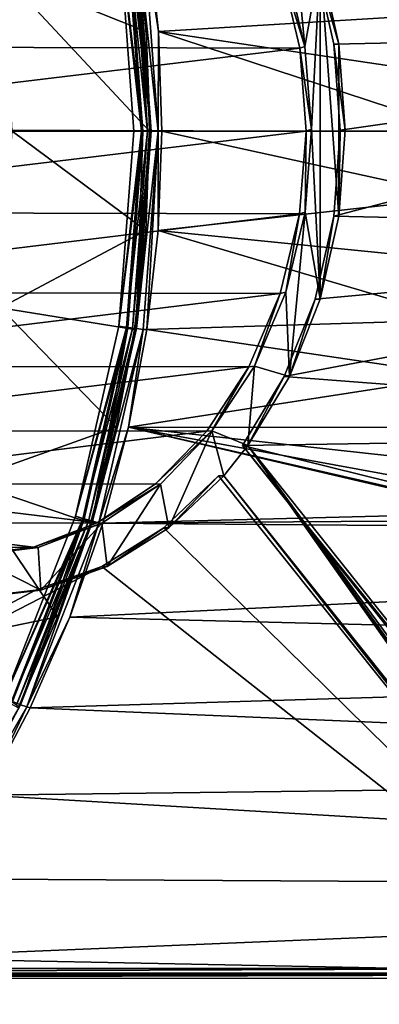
# Model space of a CAD drawing. Header units: metres. Extents: x -237 to 25, y -25 to 25.
# Tile 70 of 165: x -199.74 to -195.51, y -10.29 to 1.29. Entities that reach past the tile are written whole.
import ezdxf

# ---------------------------------------------------------------- set-up
doc = ezdxf.new("R2010")
doc.units = ezdxf.units.M
doc.layers.add('solid_10481232', color=7, linetype='CONTINUOUS')

msp = doc.modelspace()

# ---------------------------------------------------------------- linework, layer by layer
at = {"layer": 'solid_10481232'}
for points in [[(-196.266663, 1.976449, 208.77327), (-187.620132, 1.18232, 215.28891), (-187.904449, 3.548064, 215.074631)], [(-196.615143, 1.9091, 208.385452), (-196.387436, 0.974012, 208.557053), (-196.568329, 2.886454, 208.420715)], [(-196.387436, 0.974012, 208.557053), (-196.206482, 1.976448, 208.693405), (-196.568329, 2.886454, 208.420715)], [(-198.385361, 2.316355, 94.015228), (-198.256195, 1.149324, 93.983017), (-199.935242, 1.81849, 87.518166)], [(-198.411789, 2.306584, 94.230003), (-198.240265, -0.022557, 94.185387), (-198.37886, 2.315378, 94.125175)], [(-198.207672, -0.022647, 94.081322), (-198.256195, 1.149324, 93.983017), (-198.385361, 2.316355, 94.015228)], [(-198.37886, 2.315378, 94.125175), (-198.207672, -0.022647, 94.081322), (-198.385361, 2.316355, 94.015228)], [(-198.240265, -0.022557, 94.185387), (-198.207672, -0.022647, 94.081322), (-198.37886, 2.315378, 94.125175)], [(-198.364365, 2.306535, 94.420197), (-198.286072, 2.315321, 94.497284), (-198.115005, -0.022706, 94.45462)], [(-198.286072, 2.315321, 94.497284), (-198.240082, 2.315575, 94.597382), (-198.110992, 1.148854, 94.565186)], [(-198.115005, -0.022706, 94.45462), (-198.286072, 2.315321, 94.497284), (-198.110992, 1.148854, 94.565186)], [(-194.545822, 1.366528, 108.938927), (-198.110992, 1.148854, 94.565186), (-198.240082, 2.315575, 94.597382)], [(-198.307755, -0.022431, 94.270813), (-198.480026, 2.29324, 94.315536), (-198.569839, 2.277541, 94.372177)], [(-198.464783, 2.293191, 94.376724), (-198.295349, -0.022478, 94.334465), (-198.569839, 2.277541, 94.372177)], [(-198.295349, -0.022478, 94.334465), (-198.400909, -0.022308, 94.330116), (-198.569839, 2.277541, 94.372177)], [(-198.307755, -0.022431, 94.270813), (-198.569839, 2.277541, 94.372177), (-198.400909, -0.022308, 94.330116)], [(-198.411789, 2.306584, 94.230003), (-198.480026, 2.29324, 94.315536), (-198.240265, -0.022557, 94.185387)], [(-198.240265, -0.022557, 94.185387), (-198.480026, 2.29324, 94.315536), (-198.307755, -0.022431, 94.270813)], [(-198.193985, -0.022606, 94.37767), (-198.464783, 2.293191, 94.376724), (-198.364365, 2.306535, 94.420197)], [(-198.295349, -0.022478, 94.334465), (-198.464783, 2.293191, 94.376724), (-198.193985, -0.022606, 94.37767)], [(-198.364365, 2.306535, 94.420197), (-198.115005, -0.022706, 94.45462), (-198.193985, -0.022606, 94.37767)], [(-196.387436, 0.974012, 208.557053), (-196.309402, 0.001125, 208.615875), (-196.206482, 1.976448, 208.693405)], [(-196.309402, 0.001125, 208.615875), (-196.206512, -1.995691, 208.693436), (-196.206482, 1.976448, 208.693405)], [(-196.266663, 1.976449, 208.77327), (-196.044907, 0.999993, 208.940384), (-187.620132, 1.18232, 215.28891)], [(-195.984726, 0.999992, 208.860519), (-196.044907, 0.999993, 208.940384), (-196.266663, 1.976449, 208.77327)], [(-196.206482, 1.976448, 208.693405), (-195.984726, 0.999992, 208.860519), (-196.266663, 1.976449, 208.77327)], [(-196.206482, 1.976448, 208.693405), (-196.206512, -1.995691, 208.693436), (-195.984741, -1.019235, 208.860535)], [(-196.206482, 1.976448, 208.693405), (-195.984741, -1.019235, 208.860535), (-195.984726, 0.999992, 208.860519)], [(-196.670654, 1.894922, 208.468842), (-204.050125, 1.909101, 202.908005), (-204.277847, 0.974013, 202.73642)], [(-196.444534, 0.954447, 208.639252), (-196.670654, 1.894922, 208.468842), (-204.277847, 0.974013, 202.73642)], [(-196.670654, 1.894922, 208.468842), (-196.387436, 0.974012, 208.557053), (-196.615143, 1.9091, 208.385452)], [(-196.444534, 0.954447, 208.639252), (-196.387436, 0.974012, 208.557053), (-196.670654, 1.894922, 208.468842)], [(-198.214401, -0.022648, 93.972595), (-199.830139, -0.022568, 87.492012), (-199.935242, 1.81849, 87.518166)], [(-198.256195, 1.149324, 93.983017), (-198.214401, -0.022648, 93.972595), (-199.935242, 1.81849, 87.518166)], [(-194.545822, 1.366528, 108.938927), (-194.541626, 0.620117, 108.755013), (-198.110992, 1.148854, 94.565186)], [(-196.044922, -1.019234, 208.940399), (-187.620544, -1.208088, 215.288635), (-187.620132, 1.18232, 215.28891)], [(-195.970245, -0.00962, 208.996658), (-196.044922, -1.019234, 208.940399), (-187.620132, 1.18232, 215.28891)], [(-196.044907, 0.999993, 208.940384), (-195.970245, -0.00962, 208.996658), (-187.620132, 1.18232, 215.28891)], [(-198.207672, -0.022647, 94.081322), (-198.214401, -0.022648, 93.972595), (-198.256195, 1.149324, 93.983017)], [(-198.115005, -0.022706, 94.45462), (-198.110992, 1.148854, 94.565186), (-198.069229, -0.022806, 94.554764)], [(-194.538101, -0.022703, 108.717224), (-198.069229, -0.022806, 94.554764), (-198.110992, 1.148854, 94.565186)], [(-194.541626, 0.620117, 108.755013), (-194.538101, -0.022703, 108.717224), (-198.110992, 1.148854, 94.565186)], [(-196.444534, 0.954447, 208.639252), (-204.277847, 0.974013, 202.73642), (-204.355911, 0.001126, 202.677612)], [(-196.369583, -0.020367, 208.69574), (-196.444534, 0.954447, 208.639252), (-204.355911, 0.001126, 202.677612)], [(-196.444534, 0.954447, 208.639252), (-196.309402, 0.001125, 208.615875), (-196.387436, 0.974012, 208.557053)], [(-196.369583, -0.020367, 208.69574), (-196.309402, 0.001125, 208.615875), (-196.444534, 0.954447, 208.639252)], [(-195.910065, -0.009621, 208.916794), (-195.970245, -0.00962, 208.996658), (-196.044907, 0.999993, 208.940384)], [(-195.984726, 0.999992, 208.860519), (-195.910065, -0.009621, 208.916794), (-196.044907, 0.999993, 208.940384)], [(-195.984726, 0.999992, 208.860519), (-195.984741, -1.019235, 208.860535), (-195.910065, -0.009621, 208.916794)], [(-196.369583, -0.020367, 208.69574), (-204.355911, 0.001126, 202.677612), (-204.28096, -0.973687, 202.734116)], [(-196.309402, 0.001125, 208.615875), (-196.384369, -0.973688, 208.559402), (-196.206512, -1.995691, 208.693436)], [(-196.369583, -0.020367, 208.69574), (-196.384369, -0.973688, 208.559402), (-196.309402, 0.001125, 208.615875)], [(-196.447632, -0.993253, 208.636932), (-196.369583, -0.020367, 208.69574), (-204.28096, -0.973687, 202.734116)], [(-198.259201, -1.189775, 93.983765), (-199.970154, -2.097649, 87.526962), (-199.830139, -0.022568, 87.492012)], [(-198.259201, -1.189775, 93.983765), (-199.830139, -0.022568, 87.492012), (-198.214401, -0.022648, 93.972595)], [(-198.575165, -2.312811, 94.373497), (-198.400909, -0.022308, 94.330116), (-198.295349, -0.022478, 94.334465)], [(-198.575165, -2.312811, 94.373497), (-198.307755, -0.022431, 94.270813), (-198.400909, -0.022308, 94.330116)], [(-198.575165, -2.312811, 94.373497), (-198.485352, -2.328714, 94.316864), (-198.307755, -0.022431, 94.270813)], [(-198.470123, -2.32873, 94.378044), (-198.575165, -2.312811, 94.373497), (-198.295349, -0.022478, 94.334465)], [(-198.485352, -2.328714, 94.316864), (-198.240265, -0.022557, 94.185387), (-198.307755, -0.022431, 94.270813)], [(-198.41713, -2.34225, 94.231339), (-198.240265, -0.022557, 94.185387), (-198.485352, -2.328714, 94.316864)], [(-198.369736, -2.342276, 94.421524), (-198.470123, -2.32873, 94.378044), (-198.295349, -0.022478, 94.334465)], [(-198.41713, -2.34225, 94.231339), (-198.207672, -0.022647, 94.081322), (-198.240265, -0.022557, 94.185387)], [(-198.41713, -2.34225, 94.231339), (-198.384232, -2.351177, 94.126518), (-198.207672, -0.022647, 94.081322)], [(-198.384232, -2.351177, 94.126518), (-198.214401, -0.022648, 93.972595), (-198.207672, -0.022647, 94.081322)], [(-198.384232, -2.351177, 94.126518), (-198.259201, -1.189775, 93.983765), (-198.214401, -0.022648, 93.972595)], [(-198.369736, -2.342276, 94.421524), (-198.295349, -0.022478, 94.334465), (-198.193985, -0.022606, 94.37767)], [(-198.369736, -2.342276, 94.421524), (-198.193985, -0.022606, 94.37767), (-198.115005, -0.022706, 94.45462)], [(-198.369736, -2.342276, 94.421524), (-198.115005, -0.022706, 94.45462), (-198.291458, -2.351223, 94.498619)], [(-198.291458, -2.351223, 94.498619), (-198.115005, -0.022706, 94.45462), (-198.245605, -2.352428, 94.598755)], [(-198.114059, -1.190247, 94.565948), (-198.245605, -2.352428, 94.598755), (-198.115005, -0.022706, 94.45462)], [(-198.114059, -1.190247, 94.565948), (-198.115005, -0.022706, 94.45462), (-198.069229, -0.022806, 94.554764)], [(-194.541046, -0.795494, 108.790672), (-198.114059, -1.190247, 94.565948), (-198.069229, -0.022806, 94.554764)], [(-194.541046, -0.795494, 108.790672), (-198.069229, -0.022806, 94.554764), (-194.538101, -0.022703, 108.717224)], [(-196.447632, -0.993253, 208.636932), (-196.384369, -0.973688, 208.559402), (-196.369583, -0.020367, 208.69574)], [(-195.984741, -1.019235, 208.860535), (-196.044922, -1.019234, 208.940399), (-195.970245, -0.00962, 208.996658)], [(-195.910065, -0.009621, 208.916794), (-195.984741, -1.019235, 208.860535), (-195.970245, -0.00962, 208.996658)], [(-194.541046, -0.795494, 108.790672), (-194.54924, -1.547673, 108.996651), (-198.114059, -1.190247, 94.565948)], [(-196.447632, -0.993253, 208.636932), (-204.28096, -0.973687, 202.734116), (-204.054825, -1.914163, 202.90451)], [(-196.675354, -1.928342, 208.465347), (-196.447632, -0.993253, 208.636932), (-204.054825, -1.914163, 202.90451)], [(-196.675354, -1.928342, 208.465347), (-196.610504, -1.914164, 208.389008), (-196.447632, -0.993253, 208.636932)], [(-196.384369, -0.973688, 208.559402), (-196.610504, -1.914164, 208.389008), (-196.568375, -2.905697, 208.420761)], [(-196.447632, -0.993253, 208.636932), (-196.610504, -1.914164, 208.389008), (-196.384369, -0.973688, 208.559402)], [(-196.384369, -0.973688, 208.559402), (-196.568375, -2.905697, 208.420761), (-196.206512, -1.995691, 208.693436)], [(-196.044922, -1.019234, 208.940399), (-196.266693, -1.99569, 208.7733), (-187.620544, -1.208088, 215.288635)], [(-196.206512, -1.995691, 208.693436), (-196.266693, -1.99569, 208.7733), (-196.044922, -1.019234, 208.940399)], [(-195.984741, -1.019235, 208.860535), (-196.206512, -1.995691, 208.693436), (-196.044922, -1.019234, 208.940399)], [(-198.39064, -2.351646, 94.016548), (-199.970154, -2.097649, 87.526962), (-198.259201, -1.189775, 93.983765)], [(-198.384232, -2.351177, 94.126518), (-198.39064, -2.351646, 94.016548), (-198.259201, -1.189775, 93.983765)], [(-194.556915, -2.238024, 109.321739), (-198.245605, -2.352428, 94.598755), (-198.114059, -1.190247, 94.565948)], [(-194.54924, -1.547673, 108.996651), (-194.556915, -2.238024, 109.321739), (-198.114059, -1.190247, 94.565948)], [(-196.628555, -2.905696, 208.500626), (-187.905045, -3.570287, 215.07428), (-187.620544, -1.208088, 215.288635)], [(-196.266693, -1.99569, 208.7733), (-196.628555, -2.905696, 208.500626), (-187.620544, -1.208088, 215.288635)], [(-196.675354, -1.928342, 208.465347), (-204.054825, -1.914163, 202.90451), (-203.685181, -2.78325, 203.183075)], [(-197.044128, -2.790356, 208.187469), (-196.675354, -1.928342, 208.465347), (-203.685181, -2.78325, 203.183075)], [(-197.044128, -2.790356, 208.187469), (-196.980164, -2.783251, 208.110458), (-196.675354, -1.928342, 208.465347)], [(-196.610504, -1.914164, 208.389008), (-196.980164, -2.783251, 208.110458), (-196.568375, -2.905697, 208.420761)], [(-196.675354, -1.928342, 208.465347), (-196.980164, -2.783251, 208.110458), (-196.610504, -1.914164, 208.389008)], [(-196.568375, -2.905697, 208.420761), (-196.628555, -2.905696, 208.500626), (-196.266693, -1.99569, 208.7733)], [(-196.206512, -1.995691, 208.693436), (-196.568375, -2.905697, 208.420761), (-196.266693, -1.99569, 208.7733)], [(-198.608246, -3.500968, 94.070816), (-200.381836, -4.132104, 87.629662), (-199.970154, -2.097649, 87.526962)], [(-198.608246, -3.500968, 94.070816), (-199.970154, -2.097649, 87.526962), (-198.39064, -2.351646, 94.016548)], [(-198.575165, -2.312811, 94.373497), (-199.086655, -4.549009, 94.500977), (-198.485352, -2.328714, 94.316864)], [(-198.470123, -2.32873, 94.378044), (-199.086655, -4.549009, 94.500977), (-198.575165, -2.312811, 94.373497)], [(-194.556915, -2.238024, 109.321739), (-194.557068, -2.896016, 109.784172), (-198.245605, -2.352428, 94.598755)], [(-199.086655, -4.549009, 94.500977), (-198.999619, -4.58047, 94.445122), (-198.485352, -2.328714, 94.316864)], [(-198.470123, -2.32873, 94.378044), (-198.984406, -4.580465, 94.506302), (-199.086655, -4.549009, 94.500977)], [(-198.41713, -2.34225, 94.231339), (-198.485352, -2.328714, 94.316864), (-198.999619, -4.58047, 94.445122)], [(-198.41713, -2.34225, 94.231339), (-198.999619, -4.58047, 94.445122), (-198.934387, -4.60711, 94.360344)], [(-198.887009, -4.607113, 94.550529), (-198.984406, -4.580465, 94.506302), (-198.470123, -2.32873, 94.378044)], [(-198.41713, -2.34225, 94.231339), (-198.934387, -4.60711, 94.360344), (-198.384232, -2.351177, 94.126518)], [(-198.934387, -4.60711, 94.360344), (-198.903458, -4.624678, 94.256004), (-198.384232, -2.351177, 94.126518)], [(-198.384232, -2.351177, 94.126518), (-198.903458, -4.624678, 94.256004), (-198.608246, -3.500968, 94.070816)], [(-198.887009, -4.607113, 94.550529), (-198.470123, -2.32873, 94.378044), (-198.369736, -2.342276, 94.421524)], [(-198.887009, -4.607113, 94.550529), (-198.369736, -2.342276, 94.421524), (-198.291458, -2.351223, 94.498619)], [(-198.887009, -4.607113, 94.550529), (-198.291458, -2.351223, 94.498619), (-198.810699, -4.624695, 94.62812)], [(-198.810699, -4.624695, 94.62812), (-198.291458, -2.351223, 94.498619), (-198.463333, -3.502049, 94.653061)], [(-198.384232, -2.351177, 94.126518), (-198.608246, -3.500968, 94.070816), (-198.39064, -2.351646, 94.016548)], [(-198.291458, -2.351223, 94.498619), (-198.245605, -2.352428, 94.598755), (-198.463333, -3.502049, 94.653061)], [(-194.557068, -2.896016, 109.784172), (-198.463333, -3.502049, 94.653061), (-198.245605, -2.352428, 94.598755)], [(-197.044128, -2.790356, 208.187469), (-203.685181, -2.78325, 203.183075), (-203.185822, -3.545828, 203.559387)], [(-197.540497, -3.546819, 207.813446), (-197.044128, -2.790356, 208.187469), (-203.185822, -3.545828, 203.559387)], [(-197.540497, -3.546819, 207.813446), (-197.479523, -3.545829, 207.734177), (-197.044128, -2.790356, 208.187469)], [(-196.980164, -2.783251, 208.110458), (-197.479523, -3.545829, 207.734177), (-197.058655, -3.717912, 208.051331)], [(-197.044128, -2.790356, 208.187469), (-197.479523, -3.545829, 207.734177), (-196.980164, -2.783251, 208.110458)], [(-196.980164, -2.783251, 208.110458), (-197.058655, -3.717912, 208.051331), (-196.568375, -2.905697, 208.420761)], [(-194.557068, -2.896016, 109.784172), (-194.536514, -3.504087, 110.404785), (-198.463333, -3.502049, 94.653061)], [(-196.628555, -2.905696, 208.500626), (-197.118835, -3.717911, 208.131195), (-187.905045, -3.570287, 215.07428)], [(-197.058655, -3.717912, 208.051331), (-197.118835, -3.717911, 208.131195), (-196.628555, -2.905696, 208.500626)], [(-196.568375, -2.905697, 208.420761), (-197.058655, -3.717912, 208.051331), (-196.628555, -2.905696, 208.500626)], [(-197.540497, -3.546819, 207.813446), (-203.185822, -3.545828, 203.559387), (-202.578415, -4.169458, 204.017105)], [(-198.144348, -4.167123, 207.358414), (-197.540497, -3.546819, 207.813446), (-202.578415, -4.169458, 204.017105)], [(-198.910751, -4.630116, 94.146255), (-200.381836, -4.132104, 87.629662), (-198.608246, -3.500968, 94.070816)], [(-198.903458, -4.624678, 94.256004), (-198.910751, -4.630116, 94.146255), (-198.608246, -3.500968, 94.070816)], [(-198.810699, -4.624695, 94.62812), (-198.463333, -3.502049, 94.653061), (-198.766022, -4.631483, 94.728546)], [(-194.128708, -4.513602, 113.175591), (-198.766022, -4.631483, 94.728546), (-198.463333, -3.502049, 94.653061)], [(-194.283981, -4.456395, 112.480217), (-194.128708, -4.513602, 113.175591), (-198.463333, -3.502049, 94.653061)], [(-194.413071, -4.243581, 111.701294), (-194.283981, -4.456395, 112.480217), (-198.463333, -3.502049, 94.653061)], [(-194.492661, -3.936101, 111.028992), (-194.413071, -4.243581, 111.701294), (-198.463333, -3.502049, 94.653061)], [(-194.536514, -3.504087, 110.404785), (-194.492661, -3.936101, 111.028992), (-198.463333, -3.502049, 94.653061)], [(-198.144348, -4.167123, 207.358414), (-198.086945, -4.169459, 207.276459), (-197.479523, -3.545829, 207.734177)], [(-198.144348, -4.167123, 207.358414), (-197.479523, -3.545829, 207.734177), (-197.540497, -3.546819, 207.813446)], [(-197.479523, -3.545829, 207.734177), (-198.086945, -4.169459, 207.276459), (-197.988007, -4.684038, 207.351028)], [(-197.479523, -3.545829, 207.734177), (-197.988007, -4.684038, 207.351028), (-197.341019, -4.071465, 207.838562)], [(-197.479523, -3.545829, 207.734177), (-197.341019, -4.071465, 207.838562), (-197.058655, -3.717912, 208.051331)], [(-197.118835, -3.717911, 208.131195), (-188.467163, -5.852626, 214.650711), (-187.905045, -3.570287, 215.07428)], [(-197.341019, -4.071465, 207.838562), (-192.713058, -9.866347, 211.32605), (-197.058655, -3.717912, 208.051331)], [(-192.490875, -9.512793, 211.618683), (-188.467163, -5.852626, 214.650711), (-197.118835, -3.717911, 208.131195)], [(-192.430695, -9.512794, 211.538818), (-192.490875, -9.512793, 211.618683), (-197.118835, -3.717911, 208.131195)], [(-192.430695, -9.512794, 211.538818), (-197.118835, -3.717911, 208.131195), (-197.058655, -3.717912, 208.051331)], [(-192.494858, -9.920215, 211.490479), (-192.430695, -9.512794, 211.538818), (-197.058655, -3.717912, 208.051331)], [(-192.64827, -9.920513, 211.374863), (-197.058655, -3.717912, 208.051331), (-192.713058, -9.866347, 211.32605)], [(-192.571869, -9.93957, 211.432434), (-197.058655, -3.717912, 208.051331), (-192.64827, -9.920513, 211.374863)], [(-192.494858, -9.920215, 211.490479), (-197.058655, -3.717912, 208.051331), (-192.571869, -9.93957, 211.432434)], [(-199.296188, -5.731727, 94.242378), (-201.057556, -6.089818, 87.798195), (-200.381836, -4.132104, 87.629662)], [(-199.296188, -5.731727, 94.242378), (-200.381836, -4.132104, 87.629662), (-198.910751, -4.630116, 94.146255)], [(-192.773239, -9.866345, 211.405914), (-197.401199, -4.071465, 207.918427), (-198.048187, -4.684037, 207.430893)], [(-197.988007, -4.684038, 207.351028), (-198.048187, -4.684037, 207.430893), (-197.401199, -4.071465, 207.918427)], [(-197.988007, -4.684038, 207.351028), (-197.401199, -4.071465, 207.918427), (-197.341019, -4.071465, 207.838562)], [(-197.341019, -4.071465, 207.838562), (-197.401199, -4.071465, 207.918427), (-192.773239, -9.866345, 211.405914)], [(-197.341019, -4.071465, 207.838562), (-192.773239, -9.866345, 211.405914), (-192.713058, -9.866347, 211.32605)], [(-198.830582, -4.626775, 206.841309), (-198.144348, -4.167123, 207.358414), (-202.578415, -4.169458, 204.017105)], [(-198.830582, -4.626775, 206.841309), (-202.578415, -4.169458, 204.017105), (-201.889877, -4.629408, 204.535965)], [(-198.830582, -4.626775, 206.841309), (-198.086945, -4.169459, 207.276459), (-198.144348, -4.167123, 207.358414)], [(-198.830582, -4.626775, 206.841309), (-198.775482, -4.629409, 206.757614), (-198.086945, -4.169459, 207.276459)], [(-198.086945, -4.169459, 207.276459), (-198.775482, -4.629409, 206.757614), (-198.714371, -5.137433, 206.80368)], [(-198.086945, -4.169459, 207.276459), (-198.714371, -5.137433, 206.80368), (-197.988007, -4.684038, 207.351028)], [(-181.918106, -4.513602, 162.151367), (-179.581436, -4.784697, 171.881546), (-198.766022, -4.631483, 94.728546)], [(-194.128708, -4.513602, 113.175591), (-181.918106, -4.513602, 162.151367), (-198.766022, -4.631483, 94.728546)], [(-199.580841, -4.912782, 206.275955), (-198.830582, -4.626775, 206.841309), (-201.889877, -4.629408, 204.535965)], [(-199.580841, -4.912782, 206.275955), (-201.889877, -4.629408, 204.535965), (-201.140167, -4.913888, 205.100906)], [(-199.086655, -4.549009, 94.500977), (-199.923401, -6.678477, 94.709564), (-198.999619, -4.58047, 94.445122)], [(-198.984406, -4.580465, 94.506302), (-199.923401, -6.678477, 94.709564), (-199.086655, -4.549009, 94.500977)], [(-198.984406, -4.580465, 94.506302), (-199.826141, -6.724911, 94.716232), (-199.923401, -6.678477, 94.709564)], [(-199.923401, -6.678477, 94.709564), (-199.84137, -6.724933, 94.655045), (-198.999619, -4.58047, 94.445122)], [(-198.934387, -4.60711, 94.360344), (-198.999619, -4.58047, 94.445122), (-199.84137, -6.724933, 94.655045)], [(-198.934387, -4.60711, 94.360344), (-199.84137, -6.724933, 94.655045), (-199.781036, -6.764052, 94.571487)], [(-199.733643, -6.764036, 94.761673), (-199.826141, -6.724911, 94.716232), (-198.984406, -4.580465, 94.506302)], [(-198.934387, -4.60711, 94.360344), (-199.781036, -6.764052, 94.571487), (-198.903458, -4.624678, 94.256004)], [(-199.781036, -6.764052, 94.571487), (-199.753342, -6.78985, 94.467957), (-198.903458, -4.624678, 94.256004)], [(-198.903458, -4.624678, 94.256004), (-199.753342, -6.78985, 94.467957), (-199.296188, -5.731727, 94.242378)], [(-199.733643, -6.764036, 94.761673), (-198.984406, -4.580465, 94.506302), (-198.887009, -4.607113, 94.550529)], [(-199.733643, -6.764036, 94.761673), (-198.887009, -4.607113, 94.550529), (-199.660568, -6.789843, 94.840073)], [(-198.887009, -4.607113, 94.550529), (-198.810699, -4.624695, 94.62812), (-199.660568, -6.789843, 94.840073)], [(-199.660568, -6.789843, 94.840073), (-198.810699, -4.624695, 94.62812), (-199.151672, -5.733353, 94.824722)], [(-199.580841, -4.912782, 206.275955), (-198.775482, -4.629409, 206.757614), (-198.830582, -4.626775, 206.841309)], [(-199.580841, -4.912782, 206.275955), (-199.525192, -4.913889, 206.192673), (-198.775482, -4.629409, 206.757614)], [(-198.775482, -4.629409, 206.757614), (-199.525192, -4.913889, 206.192673), (-199.494934, -5.415809, 206.215485)], [(-198.775482, -4.629409, 206.757614), (-199.494934, -5.415809, 206.215485), (-198.714371, -5.137433, 206.80368)], [(-198.903458, -4.624678, 94.256004), (-199.296188, -5.731727, 94.242378), (-198.910751, -4.630116, 94.146255)], [(-198.810699, -4.624695, 94.62812), (-198.766022, -4.631483, 94.728546), (-199.151672, -5.733353, 94.824722)], [(-179.581436, -4.784697, 171.881546), (-199.151672, -5.733353, 94.824722), (-198.766022, -4.631483, 94.728546)], [(-192.773239, -9.866345, 211.405914), (-198.048187, -4.684037, 207.430893), (-198.774551, -5.137432, 206.883545)], [(-198.714371, -5.137433, 206.80368), (-198.774551, -5.137432, 206.883545), (-198.048187, -4.684037, 207.430893)], [(-197.988007, -4.684038, 207.351028), (-198.714371, -5.137433, 206.80368), (-198.048187, -4.684037, 207.430893)], [(-179.581436, -4.784697, 171.881546), (-180.116196, -6.211545, 172.01474), (-199.151672, -5.733353, 94.824722)], [(-199.580841, -4.912782, 206.275955), (-201.140167, -4.913888, 205.100906), (-200.362778, -5.00962, 205.686722)], [(-199.580841, -4.912782, 206.275955), (-200.362778, -5.00962, 205.686722), (-199.525192, -4.913889, 206.192673)], [(-200.362778, -5.00962, 205.686722), (-200.302597, -5.009622, 205.606857), (-199.525192, -4.913889, 206.192673)], [(-199.525192, -4.913889, 206.192673), (-200.302597, -5.009622, 205.606857), (-199.494934, -5.415809, 206.215485)], [(-200.302597, -5.009622, 205.606857), (-200.302597, -5.509622, 205.606857), (-199.494934, -5.415809, 206.215485)], [(-198.774551, -5.137432, 206.883545), (-199.555115, -5.415808, 206.295349), (-207.952377, -9.866345, 199.967606)], [(-192.773239, -9.866345, 211.405914), (-198.774551, -5.137432, 206.883545), (-207.952377, -9.866345, 199.967606)], [(-199.494934, -5.415809, 206.215485), (-199.555115, -5.415808, 206.295349), (-198.774551, -5.137432, 206.883545)], [(-198.714371, -5.137433, 206.80368), (-199.494934, -5.415809, 206.215485), (-198.774551, -5.137432, 206.883545)], [(-199.555115, -5.415808, 206.295349), (-200.362778, -5.50962, 205.686722), (-207.952377, -9.866345, 199.967606)], [(-200.302597, -5.509622, 205.606857), (-200.362778, -5.50962, 205.686722), (-199.555115, -5.415808, 206.295349)], [(-199.494934, -5.415809, 206.215485), (-200.302597, -5.509622, 205.606857), (-199.555115, -5.415808, 206.295349)], [(-199.762177, -6.799271, 94.358597), (-201.057556, -6.089818, 87.798195), (-199.296188, -5.731727, 94.242378)], [(-199.753342, -6.78985, 94.467957), (-199.762177, -6.799271, 94.358597), (-199.296188, -5.731727, 94.242378)], [(-199.660568, -6.789843, 94.840073), (-199.151672, -5.733353, 94.824722), (-199.617905, -6.801124, 94.941002)], [(-180.116196, -6.211545, 172.01474), (-199.617905, -6.801124, 94.941002), (-199.151672, -5.733353, 94.824722)], [(-180.116196, -6.211545, 172.01474), (-180.792755, -7.587125, 172.18454), (-199.617905, -6.801124, 94.941002)], [(-200.889801, -8.762495, 95.050011), (-199.826141, -6.724911, 94.716232), (-199.733643, -6.764036, 94.761673)], [(-200.889801, -8.762495, 95.050011), (-199.733643, -6.764036, 94.761673), (-200.821136, -8.795921, 95.129509)], [(-199.733643, -6.764036, 94.761673), (-199.660568, -6.789843, 94.840073), (-200.821136, -8.795921, 95.129509)], [(-200.821136, -8.795921, 95.129509), (-199.660568, -6.789843, 94.840073), (-200.16188, -7.828516, 95.07666)], [(-199.660568, -6.789843, 94.840073), (-199.617905, -6.801124, 94.941002), (-200.16188, -7.828516, 95.07666)], [(-180.792755, -7.587125, 172.18454), (-200.16188, -7.828516, 95.07666), (-199.617905, -6.801124, 94.941002)], [(-180.792755, -7.587125, 172.18454), (-181.625305, -8.921194, 172.39238), (-200.16188, -7.828516, 95.07666)], [(-181.625305, -8.921194, 172.39238), (-200.780273, -8.809544, 95.230888), (-200.16188, -7.828516, 95.07666)], [(-181.625305, -8.921194, 172.39238), (-201.46933, -9.738482, 95.402733), (-200.780273, -8.809544, 95.230888)], [(-181.625305, -8.921194, 172.39238), (-182.549896, -10.115024, 172.622253), (-201.46933, -9.738482, 95.402733)], [(-182.549896, -10.115024, 172.622253), (-202.224915, -10.609951, 95.591171), (-201.46933, -9.738482, 95.402733)], [(-192.63205, -9.939569, 211.512299), (-210.353622, -9.984838, 198.158142), (-190.368423, -9.979192, 213.218079)], [(-192.63205, -9.939569, 211.512299), (-208.093552, -9.939569, 199.861221), (-210.353622, -9.984838, 198.158142)], [(-192.70845, -9.920512, 211.454727), (-208.017166, -9.920512, 199.918793), (-208.093552, -9.939569, 199.861221)], [(-192.63205, -9.939569, 211.512299), (-192.70845, -9.920512, 211.454727), (-208.093552, -9.939569, 199.861221)], [(-192.773239, -9.866345, 211.405914), (-207.952377, -9.866345, 199.967606), (-208.017166, -9.920512, 199.918793)], [(-192.70845, -9.920512, 211.454727), (-192.773239, -9.866345, 211.405914), (-208.017166, -9.920512, 199.918793)], [(-210.353622, -9.984838, 198.158142), (-191.667374, -11.733624, 212.239273), (-190.368423, -9.979192, 213.218079)], [(-209.054382, -11.738134, 199.137207), (-191.667374, -11.733624, 212.239273), (-210.353622, -9.984838, 198.158142)], [(-182.549896, -10.115024, 172.622253), (-183.476563, -11.102654, 172.853516), (-202.224915, -10.609951, 95.591171)]]:
    msp.add_3dface(points, dxfattribs=at)

doc.saveas('drawing.dxf')
